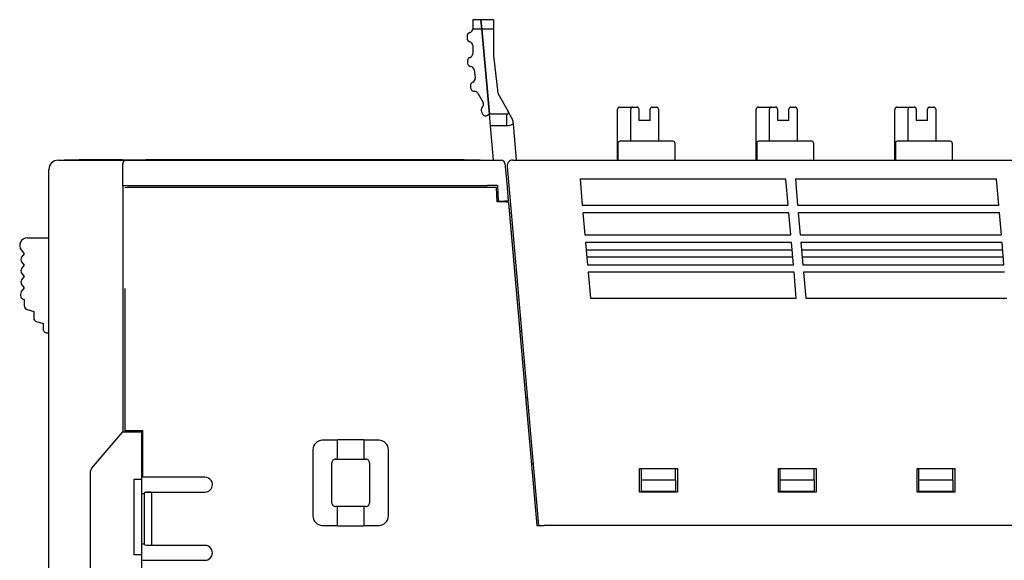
# Model space of a CAD drawing. Header units: millimetres. Extents: x 0 to 427, y 0 to 299.
# Tile 14 of 24: x 92 to 144, y 174 to 202. Entities that reach past the tile are written whole.
import ezdxf

# ---------------------------------------------------------------- set-up
doc = ezdxf.new("R2010")
doc.units = ezdxf.units.MM
doc.header["$MEASUREMENT"] = 0
doc.layers.add('Layer0000', color=7, linetype='Continuous', lineweight=25)

msp = doc.modelspace()

# ---------------------------------------------------------------- linework, layer by layer
at = {"layer": 'Layer0000', "color": 7, "linetype": 'Continuous', "lineweight": 25}
for p, q in [((116.339, 202.216), (115.902, 202.216)), ((115.902, 202.216), (115.902, 201.732)), ((116.339, 202.216), (116.383, 201.716)), ((116.383, 201.716), (116.339, 202.216)), ((116.994, 202.216), (116.339, 202.216)), ((116.994, 202.216), (116.994, 201.716)), ((115.902, 201.716), (115.902, 201.732)), ((116.383, 201.716), (115.902, 201.716)), ((116.383, 201.716), (116.782, 197.216)), ((116.782, 197.216), (116.383, 201.716)), ((116.994, 201.716), (116.383, 201.716)), ((116.994, 201.716), (116.994, 200.316)), ((115.602, 201.344), (115.602, 201.244)), ((115.902, 200.857), (115.902, 200.415)), ((115.625, 200.013), (115.636, 199.914)), ((116.994, 200.316), (117.238, 198.331)), ((115.978, 199.564), (116.032, 199.128)), ((115.781, 198.708), (115.793, 198.608)), ((116.179, 198.328), (116.448, 197.832)), ((117.238, 198.331), (117.776, 197.365)), ((116.369, 197.348), (116.447, 197.205)), ((117.97, 197.016), (117.776, 197.365)), ((123.559, 194.794), (123.559, 197.494)), ((123.659, 197.594), (124.159, 197.594)), ((124.159, 197.594), (124.359, 197.594)), ((124.259, 195.794), (124.259, 197.494)), ((124.359, 197.594), (124.584, 197.594)), ((124.684, 197.494), (124.684, 196.894)), ((125.284, 196.894), (125.284, 197.494)), ((125.384, 197.594), (125.614, 197.594)), ((125.714, 197.494), (125.714, 195.794)), ((130.889, 194.794), (130.889, 197.494)), ((130.989, 197.594), (131.489, 197.594)), ((131.489, 197.594), (131.689, 197.594)), ((131.589, 195.794), (131.589, 197.494)), ((131.689, 197.594), (131.914, 197.594)), ((132.014, 197.494), (132.014, 196.894)), ((132.614, 196.894), (132.614, 197.494)), ((132.714, 197.594), (132.944, 197.594)), ((133.044, 197.494), (133.044, 195.794)), ((138.219, 194.794), (138.219, 197.494)), ((138.319, 197.594), (138.819, 197.594)), ((138.819, 197.594), (139.019, 197.594)), ((138.919, 195.794), (138.919, 197.494)), ((139.019, 197.594), (139.244, 197.594)), ((139.344, 197.494), (139.344, 196.894)), ((139.944, 196.894), (139.944, 197.494)), ((140.044, 197.594), (140.274, 197.594)), ((140.374, 197.494), (140.374, 195.794)), ((116.782, 197.216), (116.65, 197.145)), ((116.835, 196.616), (116.782, 197.216)), ((117.688, 197.216), (116.782, 197.216)), ((117.688, 197.216), (117.688, 196.616)), ((118.044, 196.771), (118.048, 196.716)), ((118.048, 196.716), (118.198, 194.794)), ((125.284, 196.894), (124.684, 196.894)), ((132.614, 196.894), (132.014, 196.894)), ((139.944, 196.894), (139.344, 196.894)), ((116.997, 194.794), (116.835, 196.616)), ((117.688, 196.616), (116.835, 196.616)), ((123.582, 195.694), (123.582, 194.794)), ((126.491, 195.794), (123.682, 195.794)), ((126.591, 195.694), (126.591, 194.794)), ((130.912, 195.694), (130.912, 194.794)), ((133.821, 195.794), (131.012, 195.794)), ((133.921, 195.694), (133.921, 194.794)), ((138.242, 195.694), (138.242, 194.794)), ((141.151, 195.794), (138.342, 195.794)), ((141.251, 195.694), (141.251, 194.794)), ((94.003, 194.794), (97.603, 194.794)), ((95.11, 194.794), (95.11, 194.814)), ((97.393, 194.814), (95.11, 194.814)), ((97.393, 194.814), (97.393, 194.794)), ((97.603, 194.794), (117.41, 194.794)), ((98.625, 194.794), (98.625, 194.814)), ((100.019, 194.814), (98.625, 194.814)), ((100.053, 194.814), (100.019, 194.814)), ((100.019, 194.814), (100.019, 194.794)), ((100.816, 194.814), (100.053, 194.814)), ((100.053, 194.814), (100.053, 194.794)), ((100.825, 194.794), (100.825, 194.814)), ((102.219, 194.814), (100.825, 194.814)), ((102.734, 194.814), (102.219, 194.814)), ((102.219, 194.814), (102.219, 194.794)), ((103.024, 194.814), (102.734, 194.814)), ((102.734, 194.814), (102.734, 194.794)), ((103.025, 194.794), (103.025, 194.814)), ((104.419, 194.814), (103.025, 194.814)), ((104.433, 194.814), (104.419, 194.814)), ((104.419, 194.814), (104.419, 194.794)), ((104.433, 194.814), (104.433, 194.794)), ((105.224, 194.814), (104.437, 194.814)), ((105.225, 194.794), (105.225, 194.814)), ((106.619, 194.814), (105.225, 194.814)), ((106.631, 194.814), (106.619, 194.814)), ((106.619, 194.814), (106.619, 194.794)), ((106.631, 194.814), (106.631, 194.794)), ((107.012, 194.814), (106.636, 194.814)), ((107.119, 194.814), (107.012, 194.814)), ((107.012, 194.814), (107.012, 194.794)), ((107.435, 194.814), (107.119, 194.814)), ((107.119, 194.814), (107.119, 194.794)), ((107.605, 194.814), (107.435, 194.814)), ((107.435, 194.814), (107.435, 194.794)), ((107.501, 194.814), (107.501, 194.814)), ((108.657, 194.814), (107.605, 194.814)), ((107.605, 194.814), (107.605, 194.794)), ((108.828, 194.814), (108.657, 194.814)), ((108.657, 194.814), (108.657, 194.794)), ((109.633, 194.814), (108.828, 194.814)), ((108.828, 194.814), (108.828, 194.794)), ((109.805, 194.814), (109.635, 194.814)), ((109.635, 194.814), (109.635, 194.794)), ((110.857, 194.814), (109.805, 194.814)), ((109.805, 194.814), (109.805, 194.794)), ((110.388, 194.814), (110.388, 194.814)), ((110.637, 194.814), (110.637, 194.814)), ((110.837, 194.814), (110.837, 194.814)), ((111.028, 194.814), (110.857, 194.814)), ((110.857, 194.814), (110.857, 194.794)), ((111.028, 194.814), (111.028, 194.794)), ((111.522, 194.814), (111.028, 194.814)), ((111.835, 194.814), (111.522, 194.814)), ((111.522, 194.814), (111.522, 194.794)), ((112.005, 194.814), (111.835, 194.814)), ((111.835, 194.814), (111.835, 194.794)), ((111.945, 194.814), (111.945, 194.814)), ((111.955, 194.814), (111.955, 194.814)), ((113.057, 194.814), (112.005, 194.814)), ((112.005, 194.814), (112.005, 194.794)), ((112.017, 194.814), (112.017, 194.814)), ((113.05, 194.814), (113.05, 194.814)), ((113.228, 194.814), (113.057, 194.814)), ((113.057, 194.814), (113.057, 194.794)), ((113.25, 194.814), (113.228, 194.814)), ((113.228, 194.814), (113.228, 194.794)), ((113.716, 194.814), (113.25, 194.814)), ((113.25, 194.814), (113.25, 194.794)), ((114.035, 194.814), (113.716, 194.814)), ((113.716, 194.814), (113.716, 194.794)), ((114.205, 194.814), (114.035, 194.814)), ((114.035, 194.814), (114.035, 194.794)), ((114.09, 194.814), (114.09, 194.814)), ((115.257, 194.814), (114.205, 194.814)), ((114.205, 194.814), (114.205, 194.794)), ((114.37, 194.814), (114.37, 194.814)), ((115.008, 194.814), (115.008, 194.814)), ((115.016, 194.814), (115.016, 194.814)), ((115.428, 194.814), (115.257, 194.814)), ((115.257, 194.814), (115.257, 194.794)), ((115.428, 194.814), (115.428, 194.794)), ((115.449, 194.814), (115.428, 194.814)), ((115.449, 194.814), (115.449, 194.794)), ((118.021, 194.794), (188.867, 194.794)), ((121.027, 194.794), (121.027, 194.795)), ((93.503, 124.894), (93.503, 194.294)), ((97.403, 193.442), (97.403, 194.594)), ((117.609, 194.611), (117.699, 193.587)), ((117.723, 194.467), (119.383, 175.494)), ((117.699, 193.587), (117.782, 192.634)), ((132.456, 193.794), (121.576, 193.794)), ((121.576, 193.794), (121.696, 192.419)), ((132.576, 192.419), (132.456, 193.794)), ((143.586, 193.794), (132.956, 193.794)), ((132.956, 193.794), (133.076, 192.419)), ((143.706, 192.419), (143.586, 193.794)), ((97.403, 193.442), (97.403, 180.444)), ((97.488, 193.442), (97.403, 193.442)), ((116.686, 193.442), (97.488, 193.442)), ((117.167, 193.344), (98.021, 193.344)), ((116.687, 193.454), (116.686, 193.442)), ((117.212, 193.454), (116.687, 193.454)), ((117.202, 192.584), (117.167, 193.344)), ((117.212, 193.454), (117.249, 192.634)), ((117.287, 192.584), (117.202, 192.584)), ((117.249, 192.634), (117.581, 192.634)), ((117.782, 192.634), (117.581, 192.634)), ((117.791, 192.558), (117.799, 192.516)), ((117.791, 192.558), (119.285, 175.485)), ((117.799, 192.516), (119.289, 175.49)), ((121.696, 192.419), (132.576, 192.419)), ((133.076, 192.419), (143.706, 192.419)), ((121.731, 192.019), (121.834, 190.844)), ((132.611, 192.019), (121.731, 192.019)), ((132.714, 190.844), (132.611, 192.019)), ((133.111, 192.019), (133.214, 190.844)), ((143.741, 192.019), (133.111, 192.019)), ((143.844, 190.844), (143.741, 192.019)), ((92.358, 190.686), (93.503, 190.692)), ((121.834, 190.844), (132.714, 190.844)), ((133.214, 190.844), (143.844, 190.844)), ((92.048, 190.036), (92.203, 189.842)), ((121.869, 190.444), (121.972, 189.269)), ((132.749, 190.444), (121.869, 190.444)), ((132.784, 190.04), (121.904, 190.04)), ((132.852, 189.269), (132.749, 190.444)), ((133.249, 190.444), (133.352, 189.269)), ((143.879, 190.444), (133.249, 190.444)), ((143.914, 190.04), (133.284, 190.04)), ((143.982, 189.269), (143.879, 190.444)), ((92.203, 189.842), (92.063, 189.667)), ((121.935, 189.694), (132.815, 189.694)), ((133.315, 189.694), (143.945, 189.694)), ((92.063, 189.417), (92.203, 189.242)), ((92.203, 189.242), (92.063, 189.067)), ((121.972, 189.269), (132.852, 189.269)), ((133.352, 189.269), (143.982, 189.269)), ((92.063, 188.817), (92.203, 188.642)), ((92.203, 188.642), (92.063, 188.467)), ((122.007, 188.869), (122.127, 187.494)), ((132.887, 188.869), (122.007, 188.869)), ((133.007, 187.494), (132.887, 188.869)), ((133.387, 188.869), (133.507, 187.494)), ((144.017, 188.869), (133.387, 188.869)), ((92.203, 188.042), (92.047, 187.846)), ((92.063, 188.217), (92.203, 188.042)), ((97.517, 188.01), (97.517, 183.04)), ((92.003, 187.721), (92.003, 187.645)), ((92.152, 187.452), (92.203, 187.438)), ((92.203, 187.438), (92.203, 187.092)), ((122.127, 187.494), (133.007, 187.494)), ((133.507, 187.494), (144.137, 187.494)), ((92.352, 186.898), (92.703, 186.804)), ((92.703, 186.804), (92.703, 186.458)), ((92.852, 186.264), (93.203, 186.17)), ((93.203, 186.17), (93.203, 185.87)), ((93.403, 185.67), (93.503, 185.67)), ((118.487, 185.734), (118.392, 185.734)), ((97.517, 183.04), (97.517, 180.503)), ((118.697, 182.254), (118.791, 182.254)), ((95.751, 178.5), (97.403, 180.443)), ((97.403, 180.443), (98.404, 180.443)), ((97.517, 180.503), (97.533, 180.494)), ((98.239, 180.494), (97.533, 180.494)), ((98.253, 180.502), (98.239, 180.494)), ((98.253, 180.502), (98.467, 180.502)), ((98.404, 180.443), (98.423, 180.444)), ((98.423, 125.496), (98.423, 180.444)), ((98.467, 180.446), (98.467, 180.503)), ((98.467, 180.246), (98.467, 180.446)), ((98.467, 178.038), (98.467, 180.245)), ((108.755, 179.994), (107.953, 179.994)), ((108.772, 180.011), (108.755, 179.994)), ((108.755, 178.994), (108.755, 179.994)), ((110.135, 180.011), (108.772, 180.011)), ((110.152, 179.994), (110.135, 180.011)), ((110.152, 179.994), (110.152, 178.994)), ((110.954, 179.994), (110.152, 179.994)), ((107.453, 179.494), (107.453, 175.993)), ((111.453, 175.993), (111.453, 179.494)), ((108.453, 176.694), (108.453, 178.794)), ((108.653, 178.994), (108.755, 178.994)), ((108.772, 178.976), (108.755, 178.994)), ((110.135, 178.976), (108.772, 178.976)), ((110.152, 178.994), (110.135, 178.976)), ((110.152, 178.994), (110.253, 178.994)), ((110.453, 178.794), (110.453, 176.694)), ((119.099, 178.734), (119.005, 178.734)), ((95.703, 166.494), (95.703, 178.37)), ((98.954, 178.038), (98.467, 178.038)), ((101.753, 178.038), (98.954, 178.038)), ((124.727, 177.244), (124.727, 178.494)), ((124.727, 178.494), (126.727, 178.494)), ((124.827, 177.894), (124.827, 178.494)), ((126.627, 177.894), (126.627, 178.494)), ((126.727, 178.494), (126.727, 177.244)), ((132.057, 177.244), (132.057, 178.494)), ((132.057, 178.494), (134.057, 178.494)), ((132.157, 177.894), (132.157, 178.494)), ((133.957, 177.894), (133.957, 178.494)), ((134.057, 178.494), (134.057, 177.244)), ((139.387, 177.244), (139.387, 178.494)), ((139.387, 178.494), (141.387, 178.494)), ((139.487, 177.894), (139.487, 178.494)), ((141.287, 177.894), (141.287, 178.494)), ((141.387, 178.494), (141.387, 177.244)), ((98.003, 173.944), (98.003, 177.944)), ((98.003, 177.944), (98.403, 177.944)), ((98.403, 177.944), (98.411, 177.944)), ((124.827, 177.294), (124.827, 177.894)), ((124.827, 177.894), (126.627, 177.894)), ((126.627, 177.894), (126.627, 177.294)), ((132.157, 177.294), (132.157, 177.894)), ((132.157, 177.894), (133.957, 177.894)), ((133.957, 177.894), (133.957, 177.294)), ((139.487, 177.294), (139.487, 177.894)), ((139.487, 177.894), (141.287, 177.894)), ((141.287, 177.894), (141.287, 177.294)), ((98.423, 177.177), (98.553, 177.177)), ((98.553, 177.177), (98.575, 177.242)), ((98.553, 174.511), (98.553, 177.177)), ((98.575, 177.242), (98.67, 177.25)), ((98.67, 177.25), (99.553, 177.25)), ((98.888, 177.246), (98.67, 177.25)), ((98.939, 174.467), (98.939, 177.221)), ((99.553, 177.25), (99.724, 177.25)), ((99.724, 177.25), (99.753, 177.25)), ((99.753, 177.25), (101.753, 177.25)), ((126.727, 177.244), (124.727, 177.244)), ((126.627, 177.294), (124.827, 177.294)), ((134.057, 177.244), (132.057, 177.244)), ((133.957, 177.294), (132.157, 177.294)), ((141.387, 177.244), (139.387, 177.244)), ((141.287, 177.294), (139.487, 177.294)), ((108.755, 176.494), (108.653, 176.494)), ((108.755, 176.494), (108.772, 176.511)), ((108.755, 175.494), (108.755, 176.494)), ((108.772, 176.511), (110.135, 176.511)), ((110.135, 176.511), (110.152, 176.494)), ((110.253, 176.494), (110.152, 176.494)), ((110.152, 176.494), (110.152, 175.494)), ((107.953, 175.494), (107.944, 175.494)), ((107.953, 175.494), (108.755, 175.494)), ((108.755, 175.494), (108.772, 175.476)), ((108.772, 175.476), (110.135, 175.476)), ((110.135, 175.476), (110.152, 175.494)), ((110.152, 175.494), (110.954, 175.494)), ((110.963, 175.494), (110.954, 175.494)), ((119.289, 175.49), (119.285, 175.485)), ((119.285, 175.485), (119.383, 175.485)), ((119.289, 175.49), (119.383, 175.49)), ((119.383, 175.494), (119.684, 175.494)), ((188.867, 175.494), (119.684, 175.494)), ((120.433, 175.49), (120.432, 175.494)), ((120.633, 175.494), (120.633, 175.49)), ((122.748, 175.49), (122.748, 175.494)), ((98.553, 174.511), (98.423, 174.511)), ((98.575, 174.445), (98.553, 174.511)), ((98.67, 174.438), (98.575, 174.445)), ((98.67, 174.438), (98.888, 174.441)), ((99.724, 174.438), (98.67, 174.438)), ((99.753, 174.438), (99.724, 174.438)), ((100.747, 174.438), (99.753, 174.438)), ((101.752, 174.438), (100.747, 174.438)), ((98.403, 173.944), (98.003, 173.944)), ((98.411, 173.944), (98.403, 173.944)), ((98.467, 173.65), (101.753, 173.65))]:
    msp.add_line(p, q, dxfattribs=at)
for centre, radius in [((94.303, 194.794), 0.000272), ((116.293, 194.794), 0.000308)]:
    msp.add_circle(centre, radius, dxfattribs=at)
for centre, radius, start, end in [((115.802, 201.344), 0.2, 104.4775, 180), ((115.702, 201.732), 0.2, 284.4775, 355.5428), ((115.802, 201.244), 0.2, 180, 255.5225), ((115.702, 200.857), 0.2, 0, 75.5225), ((115.702, 200.415), 0.2, 287.7507, 360), ((115.824, 200.034), 0.2, 107.7507, 186.136), ((115.835, 199.935), 0.2, 186.136, 262.0742), ((115.78, 199.539), 0.2, 7, 82.0742), ((115.98, 198.732), 0.2, 111.4775, 187), ((115.833, 199.104), 0.2, 291.4775, 7), ((115.992, 198.633), 0.2, 187, 271.6952), ((116.004, 198.233), 0.2, 28.4477, 91.6952), ((116.273, 197.736), 0.2, 312.9252, 28.4477), ((116.545, 197.444), 0.2, 132.9252, 208.4477), ((117.688, 197.316), 0.1, 270, 29.1094), ((123.659, 197.494), 0.1, 90, 180), ((124.359, 197.494), 0.1, 90, 180), ((124.584, 197.494), 0.1, 0, 90), ((125.384, 197.494), 0.1, 90, 180), ((125.614, 197.494), 0.1, 0, 90), ((130.989, 197.494), 0.1, 90, 180), ((131.689, 197.494), 0.1, 90, 180), ((131.914, 197.494), 0.1, 0, 90), ((132.714, 197.494), 0.1, 90, 180), ((132.944, 197.494), 0.1, 0, 90), ((138.319, 197.494), 0.1, 90, 180), ((139.019, 197.494), 0.1, 90, 180), ((139.244, 197.494), 0.1, 0, 90), ((140.044, 197.494), 0.1, 90, 180), ((140.274, 197.494), 0.1, 0, 90), ((116.579, 197.277), 0.15, 208.4477, 274.0188), ((116.579, 197.277), 0.15, 274.0188, 298.4477), ((117.688, 197.316), 0.7, 270, 300.9226), ((117.442, 196.724), 0.604, 4.5228, 29.0244), ((123.682, 195.694), 0.1, 90, 180), ((126.491, 195.694), 0.1, 0, 90), ((131.012, 195.694), 0.1, 90, 180), ((133.821, 195.694), 0.1, 0, 90), ((138.342, 195.694), 0.1, 90, 180), ((141.151, 195.694), 0.1, 0, 90), ((94.003, 194.294), 0.5, 90, 179.9859), ((97.393, 194.723), 0.0705, 89.59, 90.0541), ((97.394, 194.795), 0.00131, 274.3506, 282.0292), ((97.603, 194.594), 0.2, 90, 180), ((100.824, 205.053), 10.259, 269.9535, 270.006), ((104.433, 198.526), 3.732, 269.9918, 270.0654), ((117.41, 194.594), 0.2, 5, 90), ((118.021, 194.494), 0.3, 90, 185), ((97.897, 186.066), 7.279, 89.0233, 92.9603), ((117.411, 190.088), 2.499, 81.2463, 92.8403), ((92.36, 190.286), 0.4, 90.2996, 218.6598), ((92.219, 189.542), 0.2, 141.3402, 218.6552), ((92.219, 188.942), 0.2, 141.3402, 218.6552), ((92.219, 188.342), 0.2, 141.3393, 218.6592), ((92.203, 187.721), 0.2, 141.321, 180.0033), ((92.203, 187.645), 0.2, 180.0085, 254.9991), ((92.403, 187.091), 0.2, 180.0001, 255.0172), ((92.903, 186.457), 0.2, 179.9998, 255.0133), ((93.403, 185.87), 0.2, 180, 270.0006), ((107.969, 179.478), 0.516, 91.7745, 178.2249), ((110.938, 179.478), 0.516, 1.7746, 88.2254), ((95.903, 178.37), 0.2, 139.6355, 180), ((108.653, 178.794), 0.2, 89.9866, 180.0134), ((110.254, 178.794), 0.2, 359.9866, 90.0134), ((101.75, 177.638), 0.4, 34.3258, 89.5382), ((101.741, 177.656), 0.407, 271.7877, 358.1734), ((101.751, 177.643), 0.396, 0.0655, 33.7596), ((98.882, 177.17), 0.0764, 41.4241, 85.8995), ((108.653, 176.694), 0.2, 179.9866, 270.0134), ((110.254, 176.694), 0.2, 269.9866, 0.0134), ((107.969, 176.009), 0.516, 181.7751, 268.2255), ((110.938, 176.009), 0.516, 271.7746, 358.2254), ((98.882, 174.517), 0.0764, 274.0809, 318.5667), ((101.749, 174.044), 0.394, 270.6103, 89.3889)]:
    msp.add_arc(centre, radius, start, end, dxfattribs=at)
for points, weights in [([(123.659, 197.594), (123.659, 197.594), (123.659, 197.594)], [0.958494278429, 0.977522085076, 1]), ([(124.159, 197.594), (124.159, 197.594), (124.159, 197.594)], [0.95849427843, 0.977522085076, 1]), ([(124.359, 197.594), (124.359, 197.594), (124.359, 197.594)], [0.961140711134, 0.979075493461, 1]), ([(124.584, 197.594), (124.584, 197.594), (124.584, 197.594)], [0.958494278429, 0.977522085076, 1]), ([(125.384, 197.594), (125.384, 197.594), (125.384, 197.594)], [1, 0.977522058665, 0.958494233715]), ([(125.614, 197.594), (125.614, 197.594), (125.614, 197.594)], [0.969077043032, 0.983622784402, 1]), ([(130.989, 197.594), (130.989, 197.594), (130.989, 197.594)], [0.95849427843, 0.977522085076, 1]), ([(131.489, 197.594), (131.489, 197.594), (131.489, 197.594)], [0.958494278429, 0.977522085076, 1]), ([(131.689, 197.594), (131.689, 197.594), (131.689, 197.594)], [0.969077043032, 0.983622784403, 1]), ([(131.914, 197.594), (131.914, 197.594), (131.914, 197.594)], [0.969077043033, 0.983622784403, 1]), ([(132.714, 197.594), (132.714, 197.594), (132.714, 197.594)], [1, 0.977522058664, 0.958494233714]), ([(132.944, 197.594), (132.944, 197.594), (132.944, 197.594)], [0.969077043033, 0.983622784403, 1]), ([(138.319, 197.594), (138.319, 197.594), (138.319, 197.594)], [0.958494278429, 0.977522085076, 1]), ([(138.819, 197.594), (138.819, 197.594), (138.819, 197.594)], [0.958494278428, 0.977522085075, 1]), ([(139.019, 197.594), (139.019, 197.594), (139.019, 197.594)], [0.961140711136, 0.979075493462, 1]), ([(139.244, 197.594), (139.244, 197.594), (139.244, 197.594)], [0.958494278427, 0.977522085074, 1]), ([(140.044, 197.594), (140.044, 197.594), (140.044, 197.594)], [1, 0.977522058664, 0.958494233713]), ([(140.274, 197.594), (140.274, 197.594), (140.274, 197.594)], [0.969077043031, 0.983622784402, 1]), ([(126.491, 195.794), (126.491, 195.794), (126.491, 195.794)], [1, 0.990881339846, 0.982817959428]), ([(133.821, 195.794), (133.821, 195.794), (133.821, 195.794)], [1, 0.990881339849, 0.982817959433]), ([(141.151, 195.794), (141.151, 195.794), (141.151, 195.794)], [1, 0.990881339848, 0.98281795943])]:
    msp.add_rational_spline(points, weights, degree=2, dxfattribs=at)
for points in [[(94.303, 194.794), (94.303, 194.794), (94.517, 194.794), (94.753, 194.794)], [(94.753, 194.794), (94.505, 194.794), (94.303, 194.794), (94.303, 194.794)], [(98.203, 194.794), (98.193, 194.794), (94.763, 194.794), (94.753, 194.794)], [(94.753, 194.794), (94.755, 194.794), (94.892, 194.794), (95.11, 194.794)], [(95.11, 194.814), (95.11, 194.814), (95.109, 194.814), (95.109, 194.814)], [(95.11, 194.794), (95.11, 194.794), (95.109, 194.794), (95.109, 194.794)], [(97.393, 194.794), (97.859, 194.794), (98.2, 194.794), (98.203, 194.794)], [(98.653, 194.794), (98.416, 194.794), (98.202, 194.794), (98.203, 194.794)], [(98.203, 194.794), (98.205, 194.794), (98.354, 194.794), (98.622, 194.794)], [(98.203, 194.794), (98.203, 194.794), (98.203, 194.794), (98.203, 194.794)], [(98.203, 194.794), (98.203, 194.794), (98.203, 194.794), (98.203, 194.794)], [(98.625, 194.794), (98.623, 194.794), (98.62, 194.794), (98.617, 194.794)], [(98.625, 194.794), (98.635, 194.794), (100.009, 194.794), (100.019, 194.794)], [(115.843, 194.794), (115.833, 194.794), (98.663, 194.794), (98.653, 194.794)], [(100.019, 194.794), (100.03, 194.794), (100.041, 194.794), (100.053, 194.794)], [(100.053, 194.794), (100.265, 194.794), (100.541, 194.794), (100.825, 194.794)], [(100.825, 194.794), (100.835, 194.794), (102.209, 194.794), (102.219, 194.794)], [(102.219, 194.794), (102.397, 194.794), (102.57, 194.794), (102.734, 194.794)], [(102.734, 194.794), (102.831, 194.794), (102.952, 194.794), (103.024, 194.794)], [(103.025, 194.794), (103.024, 194.794), (103.024, 194.794), (103.024, 194.794)], [(103.025, 194.794), (103.035, 194.794), (104.409, 194.794), (104.419, 194.794)], [(104.433, 194.794), (104.433, 194.794), (104.428, 194.794), (104.419, 194.794)], [(104.433, 194.794), (104.693, 194.794), (104.966, 194.794), (105.225, 194.794)], [(105.225, 194.794), (105.224, 194.794), (105.224, 194.794), (105.224, 194.794)], [(105.225, 194.794), (105.235, 194.794), (106.609, 194.794), (106.619, 194.794)], [(106.631, 194.794), (106.63, 194.794), (106.625, 194.794), (106.619, 194.794)], [(106.631, 194.794), (106.755, 194.794), (106.891, 194.794), (107.012, 194.794)], [(106.636, 194.794), (106.635, 194.794), (106.634, 194.794), (106.631, 194.794)], [(107.013, 194.794), (107.012, 194.794), (107.04, 194.794), (107.119, 194.794)], [(107.119, 194.794), (107.179, 194.794), (107.307, 194.794), (107.435, 194.794)], [(107.435, 194.794), (107.445, 194.794), (107.595, 194.794), (107.605, 194.794)], [(107.605, 194.794), (107.606, 194.794), (108.657, 194.794), (108.657, 194.794)], [(108.657, 194.794), (108.657, 194.794), (108.828, 194.794), (108.828, 194.794)], [(108.828, 194.794), (109.111, 194.794), (109.384, 194.794), (109.635, 194.794)], [(108.828, 194.794), (108.828, 194.794), (108.829, 194.794), (108.828, 194.794)], [(109.635, 194.794), (109.634, 194.794), (109.633, 194.794), (109.633, 194.794)], [(109.635, 194.794), (109.645, 194.794), (109.795, 194.794), (109.805, 194.794)], [(109.805, 194.794), (109.806, 194.794), (110.857, 194.794), (110.857, 194.794)], [(110.857, 194.794), (110.857, 194.794), (111.028, 194.794), (111.028, 194.794)], [(111.028, 194.794), (111.176, 194.794), (111.336, 194.794), (111.522, 194.794)], [(111.028, 194.794), (111.028, 194.794), (111.029, 194.794), (111.028, 194.794)], [(111.522, 194.794), (111.649, 194.794), (111.76, 194.794), (111.835, 194.794)], [(111.835, 194.794), (111.845, 194.794), (111.995, 194.794), (112.005, 194.794)], [(112.005, 194.794), (112.006, 194.794), (113.057, 194.794), (113.057, 194.794)], [(113.057, 194.794), (113.057, 194.794), (113.228, 194.794), (113.228, 194.794)], [(113.228, 194.794), (113.228, 194.794), (113.229, 194.794), (113.228, 194.794)], [(113.25, 194.794), (113.25, 194.794), (113.242, 194.794), (113.228, 194.794)], [(113.25, 194.794), (113.394, 194.794), (113.586, 194.794), (113.716, 194.794)], [(113.716, 194.794), (113.837, 194.794), (113.948, 194.794), (114.035, 194.794)], [(114.035, 194.794), (114.045, 194.794), (114.195, 194.794), (114.205, 194.794)], [(114.205, 194.794), (114.206, 194.794), (115.257, 194.794), (115.257, 194.794)], [(115.257, 194.794), (115.257, 194.794), (115.428, 194.794), (115.428, 194.794)], [(115.428, 194.794), (115.428, 194.794), (115.429, 194.794), (115.428, 194.794)], [(115.449, 194.794), (115.446, 194.794), (115.439, 194.794), (115.428, 194.794)], [(115.449, 194.794), (115.702, 194.794), (115.842, 194.794), (115.843, 194.794)], [(116.293, 194.794), (116.293, 194.794), (116.08, 194.794), (115.843, 194.794)], [(115.843, 194.794), (116.079, 194.794), (116.293, 194.794), (116.293, 194.794)]]:
    msp.add_open_spline(points, degree=3, dxfattribs=at)

doc.saveas('drawing.dxf')
